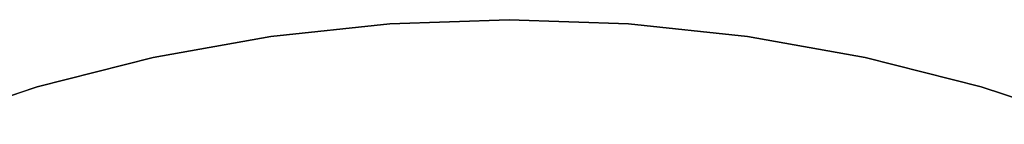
# Model space of a CAD drawing. Extents: x 0.1 to 12.1, y -6 to 6.
# Tile 106 of 181: x 4.331 to 7.819, y 5.63 to 6. Entities that reach past the tile are written whole.
import ezdxf

# ---------------------------------------------------------------- set-up
doc = ezdxf.new("R2010")
doc.units = 0
doc.header["$LTSCALE"] = 2.54
doc.layers.get('0').update_dxf_attribs({"linetype": 'CONTINUOUS'})

# ---------------------------------------------------------------- blocks, each defined once
blk = doc.blocks.new('DROPS_COLOR_C_STL')
at = {"color": 0}
for p, q in [((5.6417, 5.9851, 12.1046), (6.0649, 6, 12.1046)), ((6.0649, 6, 11.3046), (5.6417, 5.9851, 11.3046)), ((5.6417, 5.9851, 12.1046), (6.0649, 6, 12.1046)), ((6.0649, 6, 11.3046), (5.6417, 5.9851, 11.3046)), ((6.0649, 6, 12.1046), (6.0649, 6, 11.3046)), ((6.0649, 6, 12.1046), (6.4881, 5.9851, 12.1046)), ((6.4881, 5.9851, 11.3046), (6.0649, 6, 11.3046)), ((6.0649, 6, 12.1046), (6.0649, 6, 11.3046)), ((6.0649, 6, 12.1046), (6.4881, 5.9851, 12.1046)), ((6.4881, 5.9851, 11.3046), (6.0649, 6, 11.3046)), ((5.2205, 5.9403, 12.1046), (5.6417, 5.9851, 12.1046)), ((5.6417, 5.9851, 11.3046), (5.2205, 5.9403, 11.3046)), ((5.2205, 5.9403, 12.1046), (5.6417, 5.9851, 12.1046)), ((5.6417, 5.9851, 11.3046), (5.2205, 5.9403, 11.3046)), ((5.6417, 5.9851, 12.1046), (5.6417, 5.9851, 11.3046)), ((5.6417, 5.9851, 12.1046), (5.6417, 5.9851, 11.3046)), ((6.4881, 5.9851, 12.1046), (6.4881, 5.9851, 11.3046)), ((6.4881, 5.9851, 12.1046), (6.9093, 5.9403, 12.1046)), ((6.9093, 5.9403, 11.3046), (6.4881, 5.9851, 11.3046)), ((6.4881, 5.9851, 12.1046), (6.4881, 5.9851, 11.3046)), ((6.4881, 5.9851, 12.1046), (6.9093, 5.9403, 12.1046)), ((6.9093, 5.9403, 11.3046), (6.4881, 5.9851, 11.3046)), ((4.8036, 5.8659, 12.1046), (5.2205, 5.9403, 12.1046)), ((5.2205, 5.9403, 11.3046), (4.8036, 5.8659, 11.3046)), ((4.8036, 5.8659, 12.1046), (5.2205, 5.9403, 12.1046)), ((5.2205, 5.9403, 11.3046), (4.8036, 5.8659, 11.3046)), ((5.2205, 5.9403, 12.1046), (5.2205, 5.9403, 11.3046)), ((5.2205, 5.9403, 12.1046), (5.2205, 5.9403, 11.3046)), ((6.9093, 5.9403, 12.1046), (6.9093, 5.9403, 11.3046)), ((6.9093, 5.9403, 12.1046), (7.3262, 5.8659, 12.1046)), ((7.3262, 5.8659, 11.3046), (6.9093, 5.9403, 11.3046)), ((6.9093, 5.9403, 12.1046), (6.9093, 5.9403, 11.3046)), ((6.9093, 5.9403, 12.1046), (7.3262, 5.8659, 12.1046)), ((7.3262, 5.8659, 11.3046), (6.9093, 5.9403, 11.3046)), ((4.393, 5.7624, 12.1046), (4.8036, 5.8659, 12.1046)), ((4.8036, 5.8659, 11.3046), (4.393, 5.7624, 11.3046)), ((4.393, 5.7624, 12.1046), (4.8036, 5.8659, 12.1046)), ((4.8036, 5.8659, 11.3046), (4.393, 5.7624, 11.3046)), ((4.8036, 5.8659, 12.1046), (4.8036, 5.8659, 11.3046)), ((4.8036, 5.8659, 12.1046), (4.8036, 5.8659, 11.3046)), ((7.3262, 5.8659, 12.1046), (7.3262, 5.8659, 11.3046)), ((7.3262, 5.8659, 12.1046), (7.7368, 5.7624, 12.1046)), ((7.7368, 5.7624, 11.3046), (7.3262, 5.8659, 11.3046)), ((7.3262, 5.8659, 12.1046), (7.3262, 5.8659, 11.3046)), ((7.3262, 5.8659, 12.1046), (7.7368, 5.7624, 12.1046)), ((7.7368, 5.7624, 11.3046), (7.3262, 5.8659, 11.3046)), ((3.9907, 5.6301, 12.1046), (4.393, 5.7624, 12.1046)), ((4.393, 5.7624, 11.3046), (3.9907, 5.6301, 11.3046)), ((3.9907, 5.6301, 12.1046), (4.393, 5.7624, 12.1046)), ((4.393, 5.7624, 11.3046), (3.9907, 5.6301, 11.3046)), ((4.393, 5.7624, 12.1046), (4.393, 5.7624, 11.3046)), ((4.393, 5.7624, 12.1046), (4.393, 5.7624, 11.3046)), ((7.7368, 5.7624, 12.1046), (7.7368, 5.7624, 11.3046)), ((7.7368, 5.7624, 12.1046), (8.1391, 5.6301, 12.1046)), ((8.1391, 5.6301, 11.3046), (7.7368, 5.7624, 11.3046)), ((7.7368, 5.7624, 12.1046), (7.7368, 5.7624, 11.3046)), ((7.7368, 5.7624, 12.1046), (8.1391, 5.6301, 12.1046)), ((8.1391, 5.6301, 11.3046), (7.7368, 5.7624, 11.3046))]:
    blk.add_line(p, q, dxfattribs=at)

msp = doc.modelspace()

# ---------------------------------------------------------------- block references
at = {"color": 0}
msp.add_blockref('DROPS_COLOR_C_STL', (0, 0), dxfattribs=at)

doc.saveas('drawing.dxf')
